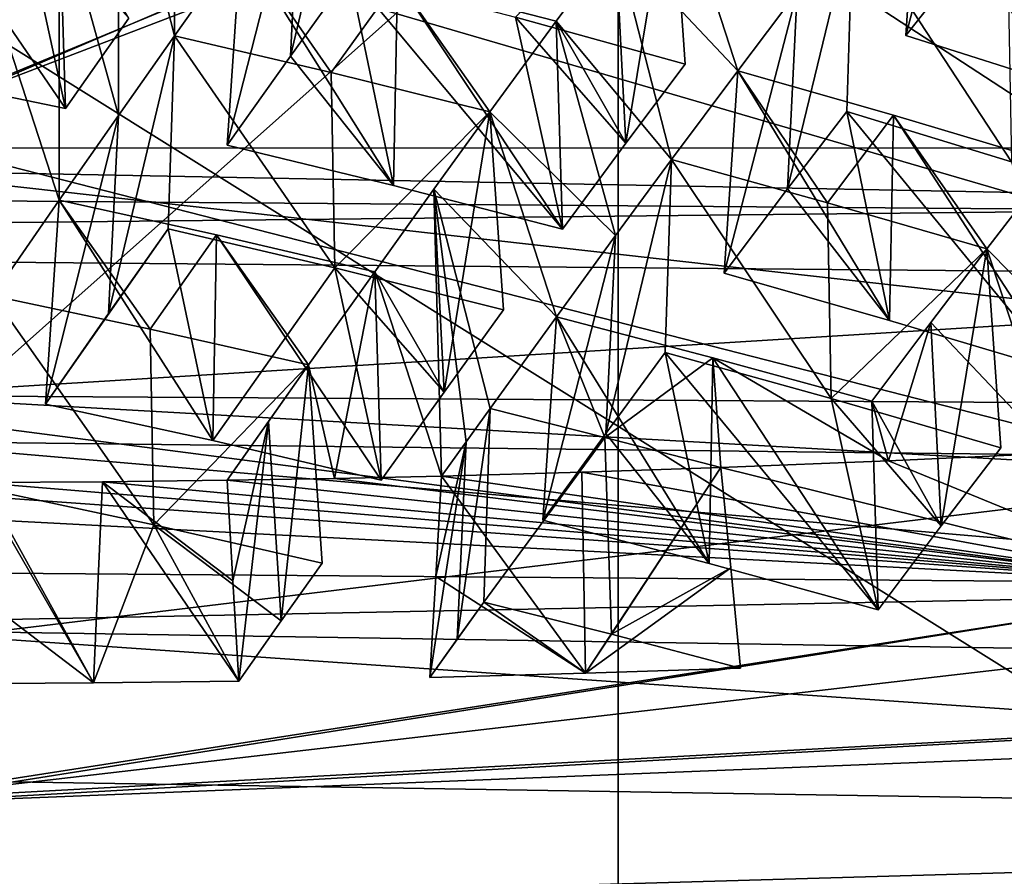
# Model space of a CAD drawing. Header units: millimetres. Extents: x -108 to 102, y -29 to 80.
# Tile 148 of 256: x -65.3 to -64, y 33.11 to 34.25. Entities that reach past the tile are written whole.
import ezdxf

# ---------------------------------------------------------------- set-up
doc = ezdxf.new("R2010")
doc.units = ezdxf.units.MM
doc.header["$LTSCALE"] = 65.185185
for name, color, linetype in [('116', 7, 'CONTINUOUS'), ('1238', 7, 'CONTINUOUS'), ('1243', 7, 'CONTINUOUS'), ('1259', 7, 'CONTINUOUS'), ('1270', 7, 'CONTINUOUS'), ('1278', 7, 'CONTINUOUS'), ('1420', 7, 'CONTINUOUS'), ('1431', 7, 'CONTINUOUS'), ('1449', 7, 'CONTINUOUS'), ('1453', 7, 'CONTINUOUS'), ('150', 7, 'CONTINUOUS'), ('151', 7, 'CONTINUOUS'), ('152', 7, 'CONTINUOUS'), ('1573', 7, 'CONTINUOUS'), ('160', 7, 'CONTINUOUS'), ('1600', 7, 'CONTINUOUS'), ('1622', 7, 'CONTINUOUS'), ('166', 7, 'CONTINUOUS'), ('167', 7, 'CONTINUOUS'), ('1673', 7, 'CONTINUOUS'), ('1689', 7, 'CONTINUOUS'), ('1764', 7, 'CONTINUOUS'), ('1766', 7, 'CONTINUOUS'), ('1777', 7, 'CONTINUOUS'), ('185', 7, 'CONTINUOUS'), ('1884', 7, 'CONTINUOUS'), ('2072', 7, 'CONTINUOUS'), ('2140', 7, 'CONTINUOUS'), ('2201', 7, 'CONTINUOUS'), ('2214', 7, 'CONTINUOUS'), ('2230', 7, 'CONTINUOUS'), ('224', 7, 'CONTINUOUS'), ('2256', 7, 'CONTINUOUS'), ('229', 7, 'CONTINUOUS'), ('2313', 7, 'CONTINUOUS'), ('2418', 7, 'CONTINUOUS'), ('248', 7, 'CONTINUOUS'), ('330', 7, 'CONTINUOUS'), ('389', 7, 'CONTINUOUS'), ('479', 7, 'CONTINUOUS'), ('573', 7, 'CONTINUOUS'), ('607', 7, 'CONTINUOUS'), ('627', 7, 'CONTINUOUS'), ('646', 7, 'CONTINUOUS'), ('647', 7, 'CONTINUOUS'), ('689', 7, 'CONTINUOUS'), ('690', 7, 'CONTINUOUS'), ('748', 7, 'CONTINUOUS'), ('767', 7, 'CONTINUOUS'), ('781', 7, 'CONTINUOUS'), ('793', 7, 'CONTINUOUS'), ('810', 7, 'CONTINUOUS'), ('835', 7, 'CONTINUOUS'), ('905', 7, 'CONTINUOUS'), ('979', 7, 'CONTINUOUS')]:
    doc.layers.add(name, color=color, linetype=linetype)

msp = doc.modelspace()

# ---------------------------------------------------------------- linework, layer by layer
at = {"layer": '116', "linetype": 'CONTINUOUS'}
for points in [[(-92.5, -10.5, 80.05), (-2.5, 79.5, 80.05), (-2.5, -10.5, 80.05), (-92.5, -10.5, 80.05)], [(-2.5, 79.5, 80.05), (-92.5, -10.5, 80.05), (-61.3855, 28.8369, 80.05), (-2.5, 79.5, 80.05)]]:
    msp.add_3dface(points, dxfattribs=at)
at = {"layer": '1238', "linetype": 'CONTINUOUS'}
for points in [[(-64.923, 33.7909, 223.083), (-64.9759, 33.7161, 222.949), (-64.9589, 33.4523, 223.0005), (-64.923, 33.7909, 223.083)], [(-64.9048, 33.5288, 223.1375), (-64.923, 33.7909, 223.083), (-64.9589, 33.4523, 223.0005), (-64.9048, 33.5288, 223.1375)], [(-65.0306, 33.6385, 222.8104), (-65.0228, 33.5055, 222.8346), (-64.9759, 33.7161, 222.949), (-65.0306, 33.6385, 222.8104)], [(-65.0149, 33.3727, 222.8587), (-64.9759, 33.7161, 222.949), (-65.0228, 33.5055, 222.8346), (-65.0149, 33.3727, 222.8587)], [(-64.9589, 33.4523, 223.0005), (-64.9759, 33.7161, 222.949), (-65.0149, 33.3727, 222.8587), (-64.9589, 33.4523, 223.0005)]]:
    msp.add_3dface(points, dxfattribs=at)
at = {"layer": '1243', "linetype": 'CONTINUOUS'}
for points in [[(-64.355, 34.1802, 223.8369), (-64.373, 33.9124, 223.8754), (-64.1542, 33.8498, 223.8053), (-64.355, 34.1802, 223.8369)], [(-64.149, 34.1212, 223.771), (-64.355, 34.1802, 223.8369), (-64.1542, 33.8498, 223.8053), (-64.149, 34.1212, 223.771)], [(-64.149, 34.1212, 223.771), (-64.1542, 33.8498, 223.8053), (-63.9293, 33.7827, 223.7337), (-64.149, 34.1212, 223.771)], [(-63.9378, 34.0583, 223.7037), (-64.149, 34.1212, 223.771), (-63.9293, 33.7827, 223.7337), (-63.9378, 34.0583, 223.7037)]]:
    msp.add_3dface(points, dxfattribs=at)
at = {"layer": '1259', "linetype": 'CONTINUOUS'}
for points in [[(-65.4772, 35.1174, 221.0113), (-63.6293, 33.912, 221.4823), (-62.9162, 35.2032, 221.498), (-65.4772, 35.1174, 221.0113)], [(-68.0413, 33.9507, 221.7019), (-63.6293, 33.912, 221.4823), (-68.0413, 35.2003, 221.4815), (-68.0413, 33.9507, 221.7019)], [(-68.0413, 35.2003, 221.4815), (-63.6293, 33.912, 221.4823), (-65.4772, 35.1174, 221.0113), (-68.0413, 35.2003, 221.4815)]]:
    msp.add_3dface(points, dxfattribs=at)
at = {"layer": '1270', "linetype": 'CONTINUOUS'}
for points in [[(-65.2525, 34.0087, 223.4433), (-65.2706, 33.7392, 223.482), (-65.0495, 33.6908, 223.4085), (-65.2525, 34.0087, 223.4433)], [(-65.0446, 33.9631, 223.3742), (-65.2525, 34.0087, 223.4433), (-65.0495, 33.6908, 223.4085), (-65.0446, 33.9631, 223.3742)], [(-65.0446, 33.9631, 223.3742), (-65.0495, 33.6908, 223.4085), (-64.8268, 33.6386, 223.3352), (-65.0446, 33.9631, 223.3742)], [(-64.8353, 33.9141, 223.3052), (-65.0446, 33.9631, 223.3742), (-64.8268, 33.6386, 223.3352), (-64.8353, 33.9141, 223.3052)]]:
    msp.add_3dface(points, dxfattribs=at)
at = {"layer": '1278', "linetype": 'CONTINUOUS'}
for points in [[(-65.5, 33.2098, 221.8553), (-65.5, 33.2147, 221.9209), (-61.8119, 33.4164, 223.0651), (-65.5, 33.2098, 221.8553)], [(-62.6684, 33.3226, 222.4946), (-65.5, 33.2098, 221.8553), (-61.8119, 33.4164, 223.0651), (-62.6684, 33.3226, 222.4946)]]:
    msp.add_3dface(points, dxfattribs=at)
at = {"layer": '1420', "linetype": 'CONTINUOUS'}
for points in [[(-65.2073, 33.3704, 222.8453), (-65.3604, 33.6353, 222.7924), (-65.3802, 33.5019, 222.8155), (-65.2073, 33.3704, 222.8453)], [(-65.3604, 33.6353, 222.7924), (-65.2073, 33.3704, 222.8453), (-65.1954, 33.6364, 222.799), (-65.3604, 33.6353, 222.7924)], [(-65.2073, 33.3704, 222.8453), (-65.0149, 33.3727, 222.8587), (-65.1954, 33.6364, 222.799), (-65.2073, 33.3704, 222.8453)], [(-65.0228, 33.5055, 222.8346), (-65.0306, 33.6385, 222.8104), (-65.1954, 33.6364, 222.799), (-65.0228, 33.5055, 222.8346)], [(-65.0149, 33.3727, 222.8587), (-65.0228, 33.5055, 222.8346), (-65.1954, 33.6364, 222.799), (-65.0149, 33.3727, 222.8587)], [(-65.4001, 33.3692, 222.8385), (-65.2073, 33.3704, 222.8453), (-65.3802, 33.5019, 222.8155), (-65.4001, 33.3692, 222.8385)]]:
    msp.add_3dface(points, dxfattribs=at)
at = {"layer": '1431', "linetype": 'CONTINUOUS'}
for points in [[(-64.9468, 34.1995, 224.3013), (-64.8685, 34.3084, 224.4999), (-64.8103, 34.0285, 224.017), (-64.9468, 34.1995, 224.3013)], [(-64.5868, 33.9707, 223.9443), (-64.8685, 34.3084, 224.4999), (-64.6491, 34.2511, 224.4286), (-64.5868, 33.9707, 223.9443)], [(-64.8685, 34.3084, 224.4999), (-64.5868, 33.9707, 223.9443), (-64.8103, 34.0285, 224.017), (-64.8685, 34.3084, 224.4999)], [(-64.4248, 34.1887, 224.3565), (-64.503, 34.0843, 224.1575), (-64.6491, 34.2511, 224.4286), (-64.4248, 34.1887, 224.3565)], [(-64.503, 34.0843, 224.1575), (-64.5868, 33.9707, 223.9443), (-64.6491, 34.2511, 224.4286), (-64.503, 34.0843, 224.1575)], [(-65.0305, 34.0818, 224.0893), (-64.9468, 34.1995, 224.3013), (-64.8103, 34.0285, 224.017), (-65.0305, 34.0818, 224.0893)]]:
    msp.add_3dface(points, dxfattribs=at)
at = {"layer": '1449', "linetype": 'CONTINUOUS'}
for points in [[(-64.5297, 33.7003, 223.4771), (-64.4511, 33.8073, 223.6768), (-64.393, 33.5281, 223.1938), (-64.5297, 33.7003, 223.4771)], [(-64.4511, 33.8073, 223.6768), (-64.2316, 33.7464, 223.6062), (-64.1693, 33.467, 223.1216), (-64.4511, 33.8073, 223.6768)], [(-64.393, 33.5281, 223.1938), (-64.4511, 33.8073, 223.6768), (-64.1693, 33.467, 223.1216), (-64.393, 33.5281, 223.1938)], [(-64.2316, 33.7464, 223.6062), (-64.0073, 33.6814, 223.5345), (-64.0859, 33.578, 223.334), (-64.2316, 33.7464, 223.6062)], [(-64.1693, 33.467, 223.1216), (-64.2316, 33.7464, 223.6062), (-64.0859, 33.578, 223.334), (-64.1693, 33.467, 223.1216)], [(-64.6131, 33.5856, 223.2653), (-64.5297, 33.7003, 223.4771), (-64.393, 33.5281, 223.1938), (-64.6131, 33.5856, 223.2653)]]:
    msp.add_3dface(points, dxfattribs=at)
at = {"layer": '1453', "linetype": 'CONTINUOUS'}
for points in [[(-65.1002, 34.2262, 223.8286), (-65.1086, 33.9712, 223.8917), (-65.1874, 33.8588, 223.6924), (-65.1002, 34.2262, 223.8286)], [(-65.1743, 34.1207, 223.641), (-65.1002, 34.2262, 223.8286), (-65.1874, 33.8588, 223.6924), (-65.1743, 34.1207, 223.641)], [(-65.2525, 34.0087, 223.4433), (-65.1743, 34.1207, 223.641), (-65.2706, 33.7392, 223.482), (-65.2525, 34.0087, 223.4433)], [(-65.1743, 34.1207, 223.641), (-65.1874, 33.8588, 223.6924), (-65.2706, 33.7392, 223.482), (-65.1743, 34.1207, 223.641)]]:
    msp.add_3dface(points, dxfattribs=at)
at = {"layer": '150', "color": 7, "linetype": 'CONTINUOUS', "true_color": 0x0303ff}
for points in [[(-58.7111, 34.7103, 218.7026), (-65.5, 34.3272, 216.5303), (-59.725, 30.7142, 218.7387), (-58.7111, 34.7103, 218.7026)], [(-65.5, 34.3272, 216.5303), (-65.5, 30.4455, 217.2148), (-59.725, 30.7142, 218.7387), (-65.5, 34.3272, 216.5303)]]:
    msp.add_3dface(points, dxfattribs=at)
at = {"layer": '151', "color": 7, "linetype": 'CONTINUOUS', "true_color": 0x0303ff}
for points in [[(-65.5, 33.7504, 240.9008), (-65.5, 34.0482, 240.4754), (-61.8271, 33.9774, 239.8632), (-65.5, 33.7504, 240.9008)], [(-58.5066, 33.7082, 238.1651), (-65.5, 33.7504, 240.9008), (-61.8271, 33.9774, 239.8632), (-58.5066, 33.7082, 238.1651)], [(-65.5, 33.7504, 240.9008), (-58.5066, 33.7082, 238.1651), (-58.2409, 33.3408, 238.578), (-65.5, 33.7504, 240.9008)]]:
    msp.add_3dface(points, dxfattribs=at)
at = {"layer": '152', "color": 7, "linetype": 'CONTINUOUS', "true_color": 0x0303ff}
for points in [[(-65.5, 32.5686, 241.1091), (-65.5, 33.7504, 240.9008), (-58.2409, 33.3408, 238.578), (-65.5, 32.5686, 241.1091)], [(-65.5, 32.5686, 241.1091), (-58.2409, 33.3408, 238.578), (-61.6834, 32.4636, 240.5138), (-65.5, 32.5686, 241.1091)]]:
    msp.add_3dface(points, dxfattribs=at)
at = {"layer": '1573', "linetype": 'CONTINUOUS'}
for points in [[(-61.8119, 33.4164, 223.0651), (-65.5, 33.2147, 221.9209), (-61.905, 33.6323, 222.8822), (-61.8119, 33.4164, 223.0651)], [(-61.905, 33.6323, 222.8822), (-65.5, 33.2147, 221.9209), (-63.763, 33.485, 222.0468), (-61.905, 33.6323, 222.8822)], [(-63.763, 33.485, 222.0468), (-65.5, 33.2147, 221.9209), (-65.7924, 33.4451, 221.8205), (-63.763, 33.485, 222.0468)]]:
    msp.add_3dface(points, dxfattribs=at)
at = {"layer": '160', "color": 7, "linetype": 'CONTINUOUS', "true_color": 0x0303ff}
for points in [[(-63.2017, 35.0521, 162.05), (-59.6986, 32.6148, 162.05), (-65.5, 34.1, 162.05), (-63.2017, 35.0521, 162.05)], [(-59.6986, 32.6148, 162.05), (-71.3014, 32.6148, 162.05), (-65.5, 34.1, 162.05), (-59.6986, 32.6148, 162.05)]]:
    msp.add_3dface(points, dxfattribs=at)
at = {"layer": '1600', "linetype": 'CONTINUOUS'}
for points in [[(-63.763, 33.9957, 221.9568), (-67.7923, 34.0271, 222.1352), (-63.763, 33.5032, 222.0436), (-63.763, 33.9957, 221.9568)], [(-63.763, 33.5032, 222.0436), (-67.7923, 34.0271, 222.1352), (-67.7656, 33.7891, 222.2252), (-63.763, 33.5032, 222.0436)], [(-67.7923, 33.5347, 222.222), (-63.763, 33.5032, 222.0436), (-67.7656, 33.7891, 222.2252), (-67.7923, 33.5347, 222.222)]]:
    msp.add_3dface(points, dxfattribs=at)
at = {"layer": '1622', "linetype": 'CONTINUOUS'}
for points in [[(-65.2443, 34.13, 224.16), (-65.4616, 34.4475, 224.2001), (-65.4665, 34.1761, 224.2343), (-65.2443, 34.13, 224.16)], [(-65.2527, 34.4044, 224.1303), (-65.4616, 34.4475, 224.2001), (-65.2443, 34.13, 224.16), (-65.2527, 34.4044, 224.1303)]]:
    msp.add_3dface(points, dxfattribs=at)
at = {"layer": '166', "linetype": 'CONTINUOUS'}
for points in [[(-65.5001, 37, 216.7243), (-65.3035, 37, 216.6947), (-65.5, 34.1, 215.05), (-65.5001, 37, 216.7243)], [(-65.5, 34.1, 215.05), (-65.3035, 37, 216.6947), (-63.3292, 34.9313, 215.05), (-65.5, 34.1, 215.05)]]:
    msp.add_3dface(points, dxfattribs=at)
at = {"layer": '167', "linetype": 'CONTINUOUS'}
for points in [[(-63.2017, 35.0521, 162.05), (-65.5, 34.1, 162.05), (-63.3292, 34.9313, 215.05), (-63.2017, 35.0521, 162.05)], [(-65.5, 34.1, 162.05), (-65.5, 34.1, 215.05), (-63.3292, 34.9313, 215.05), (-65.5, 34.1, 162.05)]]:
    msp.add_3dface(points, dxfattribs=at)
at = {"layer": '1673', "linetype": 'CONTINUOUS'}
for points in [[(-65.5072, 33.2427, 240.6349), (-61.7955, 33.1824, 240.0503), (-65.5, 33.4403, 240.0923), (-65.5072, 33.2427, 240.6349)], [(-65.5, 33.4403, 240.0923), (-61.7955, 33.1824, 240.0503), (-61.9462, 33.3843, 239.5306), (-65.5, 33.4403, 240.0923)]]:
    msp.add_3dface(points, dxfattribs=at)
at = {"layer": '1689', "linetype": 'CONTINUOUS'}
for points in [[(-64.595, 33.8546, 223.2267), (-64.6131, 33.5856, 223.2653), (-64.393, 33.5281, 223.1938), (-64.595, 33.8546, 223.2267)], [(-64.3879, 33.8005, 223.1594), (-64.595, 33.8546, 223.2267), (-64.393, 33.5281, 223.1938), (-64.3879, 33.8005, 223.1594)], [(-64.3879, 33.8005, 223.1594), (-64.393, 33.5281, 223.1938), (-64.1693, 33.467, 223.1216), (-64.3879, 33.8005, 223.1594)], [(-64.1778, 33.7431, 223.0916), (-64.3879, 33.8005, 223.1594), (-64.1693, 33.467, 223.1216), (-64.1778, 33.7431, 223.0916)]]:
    msp.add_3dface(points, dxfattribs=at)
at = {"layer": '1764', "linetype": 'CONTINUOUS'}
for points in [[(-64.683, 34.1257, 223.6917), (-64.757, 34.0233, 223.5037), (-64.7434, 33.755, 223.5467), (-64.683, 34.1257, 223.6917)], [(-64.6648, 33.8638, 223.7461), (-64.683, 34.1257, 223.6917), (-64.7434, 33.755, 223.5467), (-64.6648, 33.8638, 223.7461)], [(-64.757, 34.0233, 223.5037), (-64.8353, 33.9141, 223.3052), (-64.7434, 33.755, 223.5467), (-64.757, 34.0233, 223.5037)], [(-64.8353, 33.9141, 223.3052), (-64.8268, 33.6386, 223.3352), (-64.7434, 33.755, 223.5467), (-64.8353, 33.9141, 223.3052)]]:
    msp.add_3dface(points, dxfattribs=at)
at = {"layer": '1766', "linetype": 'CONTINUOUS'}
for points in [[(-65.3486, 33.6265, 223.2848), (-65.2073, 33.3704, 222.8453), (-65.4001, 33.3692, 222.8385), (-65.3486, 33.6265, 223.2848)], [(-65.3486, 33.6265, 223.2848), (-65.1273, 33.5795, 223.2111), (-65.2073, 33.3704, 222.8453), (-65.3486, 33.6265, 223.2848)], [(-65.1273, 33.5795, 223.2111), (-65.0149, 33.3727, 222.8587), (-65.2073, 33.3704, 222.8453), (-65.1273, 33.5795, 223.2111)], [(-65.1273, 33.5795, 223.2111), (-64.9048, 33.5288, 223.1375), (-64.9589, 33.4523, 223.0005), (-65.1273, 33.5795, 223.2111)], [(-65.1273, 33.5795, 223.2111), (-64.9589, 33.4523, 223.0005), (-65.0149, 33.3727, 222.8587), (-65.1273, 33.5795, 223.2111)]]:
    msp.add_3dface(points, dxfattribs=at)
at = {"layer": '1777', "linetype": 'CONTINUOUS'}
for points in [[(-64.4427, 34.0625, 223.6137), (-64.2316, 33.7464, 223.6062), (-64.4511, 33.8073, 223.6768), (-64.4427, 34.0625, 223.6137)], [(-64.4427, 34.0625, 223.6137), (-64.2363, 34.0054, 223.5473), (-64.2316, 33.7464, 223.6062), (-64.4427, 34.0625, 223.6137)], [(-64.2363, 34.0054, 223.5473), (-64.0255, 33.9446, 223.4798), (-64.2316, 33.7464, 223.6062), (-64.2363, 34.0054, 223.5473)], [(-64.0255, 33.9446, 223.4798), (-64.0073, 33.6814, 223.5345), (-64.2316, 33.7464, 223.6062), (-64.0255, 33.9446, 223.4798)]]:
    msp.add_3dface(points, dxfattribs=at)
at = {"layer": '185', "linetype": 'CONTINUOUS'}
for points in [[(-60.0501, 35.7729, 243.4059), (-70.9501, 35.7724, 243.4072), (-60.05, 34.0781, 242.7484), (-60.0501, 35.7729, 243.4059)], [(-70.9501, 35.7724, 243.4072), (-70.95, 34.0779, 242.7484), (-60.05, 34.0781, 242.7484), (-70.9501, 35.7724, 243.4072)], [(-70.95, 34.0779, 242.7484), (-70.95, 32.7591, 242.0395), (-60.05, 34.0781, 242.7484), (-70.95, 34.0779, 242.7484)], [(-60.05, 34.0781, 242.7484), (-70.95, 32.7591, 242.0395), (-60.05, 32.7592, 242.0395), (-60.05, 34.0781, 242.7484)]]:
    msp.add_3dface(points, dxfattribs=at)
at = {"layer": '1884', "linetype": 'CONTINUOUS'}
for points in [[(-65.0125, 34.3502, 224.0507), (-65.0305, 34.0818, 224.0893), (-64.8103, 34.0285, 224.017), (-65.0125, 34.3502, 224.0507)], [(-64.8052, 34.2999, 223.9828), (-65.0125, 34.3502, 224.0507), (-64.8103, 34.0285, 224.017), (-64.8052, 34.2999, 223.9828)], [(-64.5868, 33.9707, 223.9443), (-64.8052, 34.2999, 223.9828), (-64.8103, 34.0285, 224.017), (-64.5868, 33.9707, 223.9443)], [(-64.5868, 33.9707, 223.9443), (-64.5953, 34.2457, 223.9145), (-64.8052, 34.2999, 223.9828), (-64.5868, 33.9707, 223.9443)]]:
    msp.add_3dface(points, dxfattribs=at)
at = {"layer": '2072', "linetype": 'CONTINUOUS'}
for points in [[(-64.5167, 33.962, 223.4257), (-64.4427, 34.0625, 223.6137), (-64.5297, 33.7003, 223.4771), (-64.5167, 33.962, 223.4257)], [(-64.4427, 34.0625, 223.6137), (-64.4511, 33.8073, 223.6768), (-64.5297, 33.7003, 223.4771), (-64.4427, 34.0625, 223.6137)], [(-64.595, 33.8546, 223.2267), (-64.5167, 33.962, 223.4257), (-64.6131, 33.5856, 223.2653), (-64.595, 33.8546, 223.2267)], [(-64.5167, 33.962, 223.4257), (-64.5297, 33.7003, 223.4771), (-64.6131, 33.5856, 223.2653), (-64.5167, 33.962, 223.4257)]]:
    msp.add_3dface(points, dxfattribs=at)
at = {"layer": '2140', "linetype": 'CONTINUOUS'}
for points in [[(-65.5046, 33.0761, 240.6642), (-61.7955, 33.1824, 240.0503), (-65.5072, 33.2427, 240.6349), (-65.5046, 33.0761, 240.6642)], [(-65.5046, 33.0761, 240.6642), (-61.7952, 33.0314, 240.0769), (-61.7955, 33.1824, 240.0503), (-65.5046, 33.0761, 240.6642)]]:
    msp.add_3dface(points, dxfattribs=at)
at = {"layer": '2201', "linetype": 'CONTINUOUS'}
for points in [[(-64.0255, 33.9446, 223.4798), (-64.0995, 33.8472, 223.291), (-64.0859, 33.578, 223.334), (-64.0255, 33.9446, 223.4798)], [(-64.0073, 33.6814, 223.5345), (-64.0255, 33.9446, 223.4798), (-64.0859, 33.578, 223.334), (-64.0073, 33.6814, 223.5345)], [(-64.0995, 33.8472, 223.291), (-64.1778, 33.7431, 223.0916), (-64.0859, 33.578, 223.334), (-64.0995, 33.8472, 223.291)], [(-64.1778, 33.7431, 223.0916), (-64.1693, 33.467, 223.1216), (-64.0859, 33.578, 223.334), (-64.1778, 33.7431, 223.0916)]]:
    msp.add_3dface(points, dxfattribs=at)
at = {"layer": '2214', "linetype": 'CONTINUOUS'}
for points in [[(-65.5, 33.2098, 221.8553), (-63.763, 33.485, 222.0468), (-65.7924, 33.4451, 221.8205), (-65.5, 33.2098, 221.8553)], [(-65.5, 33.2098, 221.8553), (-62.6684, 33.3226, 222.4946), (-63.763, 33.485, 222.0468), (-65.5, 33.2098, 221.8553)]]:
    msp.add_3dface(points, dxfattribs=at)
at = {"layer": '2230', "color": 7, "linetype": 'CONTINUOUS', "true_color": 0x303b4f}
for points in [[(-64.5131, 34.5177, 217.6102), (-58.5572, 34.9651, 220.1475), (-64.5131, 31.5637, 218.131), (-64.5131, 34.5177, 217.6102)], [(-58.5572, 34.9651, 220.1475), (-61.331, 31.7055, 218.9353), (-64.5131, 31.5637, 218.131), (-58.5572, 34.9651, 220.1475)]]:
    msp.add_3dface(points, dxfattribs=at)
at = {"layer": '224', "linetype": 'CONTINUOUS'}
for points in [[(-64.8685, 34.3084, 224.4999), (-64.9468, 34.1995, 224.3013), (-64.8602, 34.5627, 224.437), (-64.8685, 34.3084, 224.4999)], [(-64.8602, 34.5627, 224.437), (-64.9468, 34.1995, 224.3013), (-64.9339, 34.4603, 224.2499), (-64.8602, 34.5627, 224.437)], [(-64.9468, 34.1995, 224.3013), (-65.0305, 34.0818, 224.0893), (-64.9339, 34.4603, 224.2499), (-64.9468, 34.1995, 224.3013)], [(-64.9339, 34.4603, 224.2499), (-65.0305, 34.0818, 224.0893), (-65.0125, 34.3502, 224.0507), (-64.9339, 34.4603, 224.2499)]]:
    msp.add_3dface(points, dxfattribs=at)
at = {"layer": '2256', "color": 7, "linetype": 'CONTINUOUS', "true_color": 0x303b4f}
for points in [[(-70.8459, 34.7636, 219.005), (-64.5131, 34.5177, 217.6102), (-70.8459, 31.8097, 219.5258), (-70.8459, 34.7636, 219.005)], [(-64.5131, 34.5177, 217.6102), (-67.7918, 31.5996, 218.3346), (-70.8459, 31.8097, 219.5258), (-64.5131, 34.5177, 217.6102)], [(-64.5131, 34.5177, 217.6102), (-64.5131, 31.5637, 218.131), (-67.7918, 31.5996, 218.3346), (-64.5131, 34.5177, 217.6102)]]:
    msp.add_3dface(points, dxfattribs=at)
at = {"layer": '229', "linetype": 'CONTINUOUS'}
for points in [[(-65.1273, 33.5795, 223.2111), (-65.3486, 33.6265, 223.2848), (-65.3402, 33.8824, 223.2216), (-65.1273, 33.5795, 223.2111)], [(-65.1322, 33.8382, 223.1522), (-65.1273, 33.5795, 223.2111), (-65.3402, 33.8824, 223.2216), (-65.1322, 33.8382, 223.1522)], [(-64.923, 33.7909, 223.083), (-65.1273, 33.5795, 223.2111), (-65.1322, 33.8382, 223.1522), (-64.923, 33.7909, 223.083)], [(-64.9048, 33.5288, 223.1375), (-65.1273, 33.5795, 223.2111), (-64.923, 33.7909, 223.083), (-64.9048, 33.5288, 223.1375)]]:
    msp.add_3dface(points, dxfattribs=at)
at = {"layer": '2313', "linetype": 'CONTINUOUS'}
for points in [[(-67.3878, 33.693, 223.1194), (-63.763, 33.5032, 222.0436), (-67.7923, 33.5347, 222.222), (-67.3878, 33.693, 223.1194)], [(-67.3878, 33.693, 223.1194), (-65.3604, 33.6353, 222.7924), (-63.763, 33.5032, 222.0436), (-67.3878, 33.693, 223.1194)], [(-64.1555, 33.6639, 222.9549), (-63.936, 33.6744, 223.0141), (-63.763, 33.5032, 222.0436), (-64.1555, 33.6639, 222.9549)], [(-64.5615, 33.649, 222.8701), (-64.3773, 33.6551, 222.9046), (-63.763, 33.5032, 222.0436), (-64.5615, 33.649, 222.8701)], [(-64.3773, 33.6551, 222.9046), (-64.1555, 33.6639, 222.9549), (-63.763, 33.5032, 222.0436), (-64.3773, 33.6551, 222.9046)], [(-65.0306, 33.6385, 222.8104), (-64.8885, 33.6409, 222.8242), (-63.763, 33.5032, 222.0436), (-65.0306, 33.6385, 222.8104)], [(-64.8885, 33.6409, 222.8242), (-64.7468, 33.644, 222.8417), (-63.763, 33.5032, 222.0436), (-64.8885, 33.6409, 222.8242)], [(-64.7468, 33.644, 222.8417), (-64.5615, 33.649, 222.8701), (-63.763, 33.5032, 222.0436), (-64.7468, 33.644, 222.8417)], [(-65.3604, 33.6353, 222.7924), (-65.1954, 33.6364, 222.799), (-63.763, 33.5032, 222.0436), (-65.3604, 33.6353, 222.7924)], [(-65.1954, 33.6364, 222.799), (-65.0306, 33.6385, 222.8104), (-63.763, 33.5032, 222.0436), (-65.1954, 33.6364, 222.799)]]:
    msp.add_3dface(points, dxfattribs=at)
at = {"layer": '2418', "linetype": 'CONTINUOUS'}
for points in [[(-61.9462, 33.6489, 239.484), (-65.5, 33.6899, 240.0483), (-61.9462, 33.3843, 239.5306), (-61.9462, 33.6489, 239.484)], [(-65.5, 33.6899, 240.0483), (-65.5, 33.4403, 240.0923), (-61.9462, 33.3843, 239.5306), (-65.5, 33.6899, 240.0483)]]:
    msp.add_3dface(points, dxfattribs=at)
at = {"layer": '248', "linetype": 'CONTINUOUS'}
for points in [[(-64.211, 34.1261, 224.2883), (-64.2893, 34.0237, 224.0887), (-64.2027, 34.3806, 224.2253), (-64.211, 34.1261, 224.2883)], [(-64.2027, 34.3806, 224.2253), (-64.2893, 34.0237, 224.0887), (-64.2765, 34.2843, 224.0372), (-64.2027, 34.3806, 224.2253)], [(-64.2893, 34.0237, 224.0887), (-64.373, 33.9124, 223.8754), (-64.2765, 34.2843, 224.0372), (-64.2893, 34.0237, 224.0887)], [(-64.2765, 34.2843, 224.0372), (-64.373, 33.9124, 223.8754), (-64.355, 34.1802, 223.8369), (-64.2765, 34.2843, 224.0372)]]:
    msp.add_3dface(points, dxfattribs=at)
at = {"layer": '330', "linetype": 'CONTINUOUS'}
for points in [[(-64.5166, 34.3521, 224.1145), (-64.503, 34.0843, 224.1575), (-64.4429, 34.4506, 224.3021), (-64.5166, 34.3521, 224.1145)], [(-64.503, 34.0843, 224.1575), (-64.4248, 34.1887, 224.3565), (-64.4429, 34.4506, 224.3021), (-64.503, 34.0843, 224.1575)], [(-64.5953, 34.2457, 223.9145), (-64.503, 34.0843, 224.1575), (-64.5166, 34.3521, 224.1145), (-64.5953, 34.2457, 223.9145)], [(-64.5868, 33.9707, 223.9443), (-64.503, 34.0843, 224.1575), (-64.5953, 34.2457, 223.9145), (-64.5868, 33.9707, 223.9443)]]:
    msp.add_3dface(points, dxfattribs=at)
at = {"layer": '389', "linetype": 'CONTINUOUS'}
for points in [[(-64.6911, 33.4773, 223.0674), (-64.7264, 33.4282, 222.978), (-64.6827, 33.7332, 223.0041), (-64.6911, 33.4773, 223.0674)], [(-64.6827, 33.7332, 223.0041), (-64.7264, 33.4282, 222.978), (-64.7144, 33.6891, 222.9237), (-64.6827, 33.7332, 223.0041)], [(-64.7264, 33.4282, 222.978), (-64.7625, 33.3776, 222.8865), (-64.7144, 33.6891, 222.9237), (-64.7264, 33.4282, 222.978)], [(-64.7625, 33.3776, 222.8865), (-64.7546, 33.5109, 222.8641), (-64.7144, 33.6891, 222.9237), (-64.7625, 33.3776, 222.8865)], [(-64.7468, 33.644, 222.8417), (-64.7144, 33.6891, 222.9237), (-64.7546, 33.5109, 222.8641), (-64.7468, 33.644, 222.8417)]]:
    msp.add_3dface(points, dxfattribs=at)
at = {"layer": '479', "linetype": 'CONTINUOUS'}
for points in [[(-64.8879, 33.9195, 223.819), (-65.1086, 33.9712, 223.8917), (-65.1002, 34.2262, 223.8286), (-64.8879, 33.9195, 223.819)], [(-64.8927, 34.1778, 223.7603), (-64.8879, 33.9195, 223.819), (-65.1002, 34.2262, 223.8286), (-64.8927, 34.1778, 223.7603)], [(-64.683, 34.1257, 223.6917), (-64.8879, 33.9195, 223.819), (-64.8927, 34.1778, 223.7603), (-64.683, 34.1257, 223.6917)], [(-64.6648, 33.8638, 223.7461), (-64.8879, 33.9195, 223.819), (-64.683, 34.1257, 223.6917), (-64.6648, 33.8638, 223.7461)]]:
    msp.add_3dface(points, dxfattribs=at)
at = {"layer": '573', "linetype": 'CONTINUOUS'}
for points in [[(-64.211, 34.1261, 224.2883), (-64.2027, 34.3806, 224.2253), (-63.9932, 34.0595, 224.2193), (-64.211, 34.1261, 224.2883)], [(-63.9932, 34.0595, 224.2193), (-64.2027, 34.3806, 224.2253), (-63.9978, 34.3181, 224.1604), (-63.9932, 34.0595, 224.2193)]]:
    msp.add_3dface(points, dxfattribs=at)
at = {"layer": '607', "linetype": 'CONTINUOUS'}
for points in [[(-61.8271, 33.9774, 239.8632), (-65.5, 34.0482, 240.4754), (-61.9462, 33.6489, 239.484), (-61.8271, 33.9774, 239.8632)], [(-61.9462, 33.6489, 239.484), (-65.5, 34.0482, 240.4754), (-65.5, 33.6899, 240.0483), (-61.9462, 33.6489, 239.484)]]:
    msp.add_3dface(points, dxfattribs=at)
at = {"layer": '627', "linetype": 'CONTINUOUS'}
for points in [[(-68.0413, 33.9507, 221.7019), (-67.7923, 34.0271, 222.1352), (-63.763, 33.9957, 221.9568), (-68.0413, 33.9507, 221.7019)], [(-63.6293, 33.912, 221.4823), (-68.0413, 33.9507, 221.7019), (-63.763, 33.9957, 221.9568), (-63.6293, 33.912, 221.4823)]]:
    msp.add_3dface(points, dxfattribs=at)
at = {"layer": '646', "linetype": 'CONTINUOUS'}
for points in [[(-64.133, 34.2266, 224.4877), (-63.9161, 34.158, 224.4193), (-64.115, 34.4931, 224.4495), (-64.133, 34.2266, 224.4877)], [(-64.115, 34.4931, 224.4495), (-63.9161, 34.158, 224.4193), (-63.9107, 34.4284, 224.3851), (-64.115, 34.4931, 224.4495)]]:
    msp.add_3dface(points, dxfattribs=at)
at = {"layer": '647', "linetype": 'CONTINUOUS'}
for points in [[(-64.133, 34.2266, 224.4877), (-64.115, 34.4931, 224.4495), (-64.0367, 34.5915, 224.6499), (-64.133, 34.2266, 224.4877)], [(-64.0494, 34.3319, 224.7014), (-64.133, 34.2266, 224.4877), (-64.0367, 34.5915, 224.6499), (-64.0494, 34.3319, 224.7014)]]:
    msp.add_3dface(points, dxfattribs=at)
at = {"layer": '689', "linetype": 'CONTINUOUS'}
for points in [[(-65.1004, 34.621, 224.5158), (-65.1002, 34.2262, 223.8286), (-65.1743, 34.5163, 224.3288), (-65.1004, 34.621, 224.5158)], [(-65.0125, 34.3502, 224.0507), (-65.1002, 34.2262, 223.8286), (-65.1004, 34.621, 224.5158), (-65.0125, 34.3502, 224.0507)], [(-65.1743, 34.5163, 224.3288), (-65.1743, 34.1207, 223.641), (-65.2527, 34.4044, 224.1303), (-65.1743, 34.5163, 224.3288)], [(-65.1002, 34.2262, 223.8286), (-65.1743, 34.1207, 223.641), (-65.1743, 34.5163, 224.3288), (-65.1002, 34.2262, 223.8286)], [(-64.355, 34.1802, 223.8369), (-64.5166, 34.3521, 224.1145), (-64.4429, 34.4506, 224.3021), (-64.355, 34.1802, 223.8369)], [(-64.2765, 34.2843, 224.0372), (-64.355, 34.1802, 223.8369), (-64.4429, 34.4506, 224.3021), (-64.2765, 34.2843, 224.0372)], [(-65.2525, 34.0087, 223.4433), (-65.3404, 34.2783, 223.9085), (-65.2527, 34.4044, 224.1303), (-65.2525, 34.0087, 223.4433)], [(-65.1743, 34.1207, 223.641), (-65.2525, 34.0087, 223.4433), (-65.2527, 34.4044, 224.1303), (-65.1743, 34.1207, 223.641)], [(-65.0125, 34.3502, 224.0507), (-64.8927, 34.1778, 223.7603), (-65.1002, 34.2262, 223.8286), (-65.0125, 34.3502, 224.0507)], [(-64.8927, 34.1778, 223.7603), (-65.0125, 34.3502, 224.0507), (-64.8052, 34.2999, 223.9828), (-64.8927, 34.1778, 223.7603)], [(-64.5953, 34.2457, 223.9145), (-64.5166, 34.3521, 224.1145), (-64.4427, 34.0625, 223.6137), (-64.5953, 34.2457, 223.9145)], [(-64.5166, 34.3521, 224.1145), (-64.355, 34.1802, 223.8369), (-64.4427, 34.0625, 223.6137), (-64.5166, 34.3521, 224.1145)], [(-64.683, 34.1257, 223.6917), (-64.8927, 34.1778, 223.7603), (-64.8052, 34.2999, 223.9828), (-64.683, 34.1257, 223.6917)], [(-64.5953, 34.2457, 223.9145), (-64.683, 34.1257, 223.6917), (-64.8052, 34.2999, 223.9828), (-64.5953, 34.2457, 223.9145)], [(-65.3402, 33.8824, 223.2216), (-65.3404, 34.2783, 223.9085), (-65.2525, 34.0087, 223.4433), (-65.3402, 33.8824, 223.2216)], [(-64.683, 34.1257, 223.6917), (-64.5953, 34.2457, 223.9145), (-64.5167, 33.962, 223.4257), (-64.683, 34.1257, 223.6917)], [(-64.5167, 33.962, 223.4257), (-64.5953, 34.2457, 223.9145), (-64.4427, 34.0625, 223.6137), (-64.5167, 33.962, 223.4257)], [(-64.4427, 34.0625, 223.6137), (-64.355, 34.1802, 223.8369), (-64.2363, 34.0054, 223.5473), (-64.4427, 34.0625, 223.6137)], [(-64.2363, 34.0054, 223.5473), (-64.355, 34.1802, 223.8369), (-64.149, 34.1212, 223.771), (-64.2363, 34.0054, 223.5473)], [(-64.683, 34.1257, 223.6917), (-64.595, 33.8546, 223.2267), (-64.757, 34.0233, 223.5037), (-64.683, 34.1257, 223.6917)], [(-64.595, 33.8546, 223.2267), (-64.683, 34.1257, 223.6917), (-64.5167, 33.962, 223.4257), (-64.595, 33.8546, 223.2267)], [(-64.0255, 33.9446, 223.4798), (-64.2363, 34.0054, 223.5473), (-64.149, 34.1212, 223.771), (-64.0255, 33.9446, 223.4798)], [(-63.9378, 34.0583, 223.7037), (-64.0255, 33.9446, 223.4798), (-64.149, 34.1212, 223.771), (-63.9378, 34.0583, 223.7037)], [(-63.8597, 33.7765, 223.2133), (-64.0255, 33.9446, 223.4798), (-63.9378, 34.0583, 223.7037), (-63.8597, 33.7765, 223.2133)], [(-64.757, 34.0233, 223.5037), (-64.7468, 33.644, 222.8417), (-64.8353, 33.9141, 223.3052), (-64.757, 34.0233, 223.5037)], [(-64.6827, 33.7332, 223.0041), (-64.7144, 33.6891, 222.9237), (-64.757, 34.0233, 223.5037), (-64.6827, 33.7332, 223.0041)], [(-64.595, 33.8546, 223.2267), (-64.6827, 33.7332, 223.0041), (-64.757, 34.0233, 223.5037), (-64.595, 33.8546, 223.2267)], [(-64.7144, 33.6891, 222.9237), (-64.7468, 33.644, 222.8417), (-64.757, 34.0233, 223.5037), (-64.7144, 33.6891, 222.9237)], [(-65.1322, 33.8382, 223.1522), (-65.3402, 33.8824, 223.2216), (-65.2525, 34.0087, 223.4433), (-65.1322, 33.8382, 223.1522)], [(-65.1322, 33.8382, 223.1522), (-65.2525, 34.0087, 223.4433), (-65.0446, 33.9631, 223.3742), (-65.1322, 33.8382, 223.1522)], [(-64.923, 33.7909, 223.083), (-65.1322, 33.8382, 223.1522), (-65.0446, 33.9631, 223.3742), (-64.923, 33.7909, 223.083)], [(-64.8353, 33.9141, 223.3052), (-64.923, 33.7909, 223.083), (-65.0446, 33.9631, 223.3742), (-64.8353, 33.9141, 223.3052)], [(-64.0255, 33.9446, 223.4798), (-63.936, 33.6744, 223.0141), (-64.0995, 33.8472, 223.291), (-64.0255, 33.9446, 223.4798)], [(-63.8597, 33.7765, 223.2133), (-63.936, 33.6744, 223.0141), (-64.0255, 33.9446, 223.4798), (-63.8597, 33.7765, 223.2133)], [(-64.8885, 33.6409, 222.8242), (-64.923, 33.7909, 223.083), (-64.8353, 33.9141, 223.3052), (-64.8885, 33.6409, 222.8242)], [(-64.7468, 33.644, 222.8417), (-64.8885, 33.6409, 222.8242), (-64.8353, 33.9141, 223.3052), (-64.7468, 33.644, 222.8417)], [(-64.5307, 33.695, 222.9545), (-64.6827, 33.7332, 223.0041), (-64.595, 33.8546, 223.2267), (-64.5307, 33.695, 222.9545)], [(-64.5307, 33.695, 222.9545), (-64.595, 33.8546, 223.2267), (-64.3879, 33.8005, 223.1594), (-64.5307, 33.695, 222.9545)], [(-64.0995, 33.8472, 223.291), (-64.1555, 33.6639, 222.9549), (-64.1778, 33.7431, 223.0916), (-64.0995, 33.8472, 223.291)], [(-63.936, 33.6744, 223.0141), (-64.1555, 33.6639, 222.9549), (-64.0995, 33.8472, 223.291), (-63.936, 33.6744, 223.0141)], [(-64.3773, 33.6551, 222.9046), (-64.5307, 33.695, 222.9545), (-64.3879, 33.8005, 223.1594), (-64.3773, 33.6551, 222.9046)], [(-64.1555, 33.6639, 222.9549), (-64.3773, 33.6551, 222.9046), (-64.3879, 33.8005, 223.1594), (-64.1555, 33.6639, 222.9549)], [(-64.1778, 33.7431, 223.0916), (-64.1555, 33.6639, 222.9549), (-64.3879, 33.8005, 223.1594), (-64.1778, 33.7431, 223.0916)], [(-64.9759, 33.7161, 222.949), (-64.923, 33.7909, 223.083), (-65.0306, 33.6385, 222.8104), (-64.9759, 33.7161, 222.949)], [(-65.0306, 33.6385, 222.8104), (-64.923, 33.7909, 223.083), (-64.8885, 33.6409, 222.8242), (-65.0306, 33.6385, 222.8104)]]:
    msp.add_3dface(points, dxfattribs=at)
at = {"layer": '690', "linetype": 'CONTINUOUS'}
for points in [[(-64.2893, 34.0237, 224.0887), (-64.211, 34.1261, 224.2883), (-64.1542, 33.8498, 223.8053), (-64.2893, 34.0237, 224.0887)], [(-64.211, 34.1261, 224.2883), (-63.9932, 34.0595, 224.2193), (-63.9293, 33.7827, 223.7337), (-64.211, 34.1261, 224.2883)], [(-64.1542, 33.8498, 223.8053), (-64.211, 34.1261, 224.2883), (-63.9293, 33.7827, 223.7337), (-64.1542, 33.8498, 223.8053)], [(-64.373, 33.9124, 223.8754), (-64.2893, 34.0237, 224.0887), (-64.1542, 33.8498, 223.8053), (-64.373, 33.9124, 223.8754)]]:
    msp.add_3dface(points, dxfattribs=at)
at = {"layer": '748', "linetype": 'CONTINUOUS'}
for points in [[(-64.7625, 33.3776, 222.8865), (-64.7264, 33.4282, 222.978), (-64.6911, 33.4773, 223.0674), (-64.7625, 33.3776, 222.8865)], [(-64.7625, 33.3776, 222.8865), (-64.6911, 33.4773, 223.0674), (-64.5563, 33.3832, 222.9178), (-64.7625, 33.3776, 222.8865)], [(-64.5563, 33.3832, 222.9178), (-64.6911, 33.4773, 223.0674), (-64.5222, 33.4347, 223.0123), (-64.5563, 33.3832, 222.9178)], [(-64.3515, 33.39, 222.9569), (-64.5563, 33.3832, 222.9178), (-64.5222, 33.4347, 223.0123), (-64.3515, 33.39, 222.9569)]]:
    msp.add_3dface(points, dxfattribs=at)
at = {"layer": '767', "linetype": 'CONTINUOUS'}
for points in [[(-63.9161, 34.158, 224.4193), (-64.0494, 34.3319, 224.7014), (-63.971, 34.4285, 224.9026), (-63.9161, 34.158, 224.4193)], [(-63.9161, 34.158, 224.4193), (-64.133, 34.2266, 224.4877), (-64.0494, 34.3319, 224.7014), (-63.9161, 34.158, 224.4193)]]:
    msp.add_3dface(points, dxfattribs=at)
at = {"layer": '781', "linetype": 'CONTINUOUS'}
for points in [[(-64.5563, 33.3832, 222.9178), (-64.3773, 33.6551, 222.9046), (-64.5615, 33.649, 222.8701), (-64.5563, 33.3832, 222.9178)], [(-64.3773, 33.6551, 222.9046), (-64.5563, 33.3832, 222.9178), (-64.3644, 33.5227, 222.9307), (-64.3773, 33.6551, 222.9046)], [(-64.7468, 33.644, 222.8417), (-64.7546, 33.5109, 222.8641), (-64.5563, 33.3832, 222.9178), (-64.7468, 33.644, 222.8417)], [(-64.7468, 33.644, 222.8417), (-64.5563, 33.3832, 222.9178), (-64.5615, 33.649, 222.8701), (-64.7468, 33.644, 222.8417)], [(-64.3515, 33.39, 222.9569), (-64.3644, 33.5227, 222.9307), (-64.5563, 33.3832, 222.9178), (-64.3515, 33.39, 222.9569)], [(-64.7546, 33.5109, 222.8641), (-64.7625, 33.3776, 222.8865), (-64.5563, 33.3832, 222.9178), (-64.7546, 33.5109, 222.8641)]]:
    msp.add_3dface(points, dxfattribs=at)
at = {"layer": '793', "linetype": 'CONTINUOUS'}
for points in [[(-65.1874, 33.8588, 223.6924), (-65.1086, 33.9712, 223.8917), (-65.2706, 33.7392, 223.482), (-65.1874, 33.8588, 223.6924)], [(-65.2706, 33.7392, 223.482), (-65.1086, 33.9712, 223.8917), (-65.0495, 33.6908, 223.4085), (-65.2706, 33.7392, 223.482)], [(-65.1086, 33.9712, 223.8917), (-64.8879, 33.9195, 223.819), (-65.0495, 33.6908, 223.4085), (-65.1086, 33.9712, 223.8917)], [(-65.0495, 33.6908, 223.4085), (-64.8879, 33.9195, 223.819), (-64.8268, 33.6386, 223.3352), (-65.0495, 33.6908, 223.4085)], [(-64.8879, 33.9195, 223.819), (-64.6648, 33.8638, 223.7461), (-64.7434, 33.755, 223.5467), (-64.8879, 33.9195, 223.819)], [(-64.8268, 33.6386, 223.3352), (-64.8879, 33.9195, 223.819), (-64.7434, 33.755, 223.5467), (-64.8268, 33.6386, 223.3352)]]:
    msp.add_3dface(points, dxfattribs=at)
at = {"layer": '810', "linetype": 'CONTINUOUS'}
for points in [[(-64.6911, 33.4773, 223.0674), (-64.6827, 33.7332, 223.0041), (-64.5307, 33.695, 222.9545), (-64.6911, 33.4773, 223.0674)], [(-64.6911, 33.4773, 223.0674), (-64.5307, 33.695, 222.9545), (-64.5222, 33.4347, 223.0123), (-64.6911, 33.4773, 223.0674)], [(-64.5307, 33.695, 222.9545), (-64.3773, 33.6551, 222.9046), (-64.5222, 33.4347, 223.0123), (-64.5307, 33.695, 222.9545)], [(-64.5222, 33.4347, 223.0123), (-64.3773, 33.6551, 222.9046), (-64.3644, 33.5227, 222.9307), (-64.5222, 33.4347, 223.0123)], [(-64.3515, 33.39, 222.9569), (-64.5222, 33.4347, 223.0123), (-64.3644, 33.5227, 222.9307), (-64.3515, 33.39, 222.9569)]]:
    msp.add_3dface(points, dxfattribs=at)
at = {"layer": '835', "linetype": 'CONTINUOUS'}
msp.add_3dface([(-65.1607, 34.2495, 224.3716), (-65.2527, 34.4044, 224.1303), (-65.2443, 34.13, 224.16), (-65.1607, 34.2495, 224.3716)], dxfattribs=at)
at = {"layer": '905', "linetype": 'CONTINUOUS'}
msp.add_3dface([(-64.4429, 34.4506, 224.3021), (-64.4248, 34.1887, 224.3565), (-64.6491, 34.2511, 224.4286), (-64.4429, 34.4506, 224.3021)], dxfattribs=at)
at = {"layer": '979', "linetype": 'CONTINUOUS'}
for points in [[(-65.3051, 34.4106, 224.6437), (-65.2443, 34.13, 224.16), (-65.4665, 34.1761, 224.2343), (-65.3051, 34.4106, 224.6437)], [(-65.1607, 34.2495, 224.3716), (-65.2443, 34.13, 224.16), (-65.3051, 34.4106, 224.6437), (-65.1607, 34.2495, 224.3716)]]:
    msp.add_3dface(points, dxfattribs=at)

doc.saveas('drawing.dxf')
